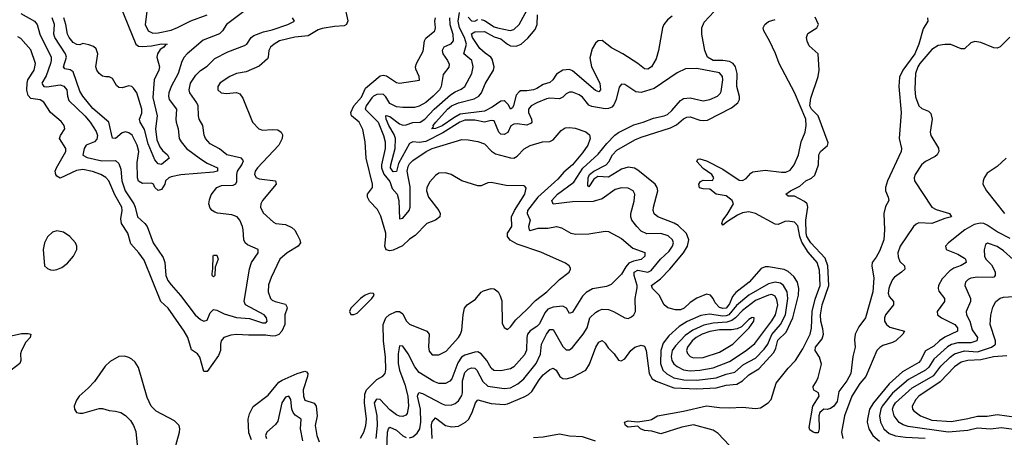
# Model space of a CAD drawing. Header units: inches. Extents: x 1694797 to 1849917, y 907313 to 1017959.
# Tile 187 of 256: x 1760942 to 1766974, y 941438 to 943999. Entities that reach past the tile are written whole.
import ezdxf

# ---------------------------------------------------------------- set-up
doc = ezdxf.new("R2010")
doc.units = ezdxf.units.IN
doc.header["$MEASUREMENT"] = 0
doc.layers.add('B7964', color=7, linetype='Continuous')

msp = doc.modelspace()

# ---------------------------------------------------------------- linework, layer by layer
at = {"layer": 'B7964', "color": 5}
for points, elevation in [([(1763770, 944001.4), (1763790, 943994.1), (1763850, 943956.4), (1763870, 943950.1), (1763947.2, 943932.8), (1763970, 943938.4), (1764001.7, 943970), (1764087.6, 944130)], 740), ([(1762930, 944094), (1762953.1, 943993.1), (1762944.9, 943970), (1762930, 943960.7), (1762870, 943957.1), (1762794.7, 943945.3), (1762770, 943936.9), (1762710, 943901.3), (1762627.6, 943892.4), (1762534.3, 943870), (1762501.2, 943850), (1762478.8, 943830), (1762468.7, 943810), (1762465.4, 943770), (1762459.7, 943760.3), (1762410, 943715.1), (1762330, 943679.7), (1762270, 943669.6), (1762230, 943651.2), (1762170, 943612.6), (1762156, 943590), (1762157, 943570), (1762176, 943550), (1762210, 943546.3), (1762270, 943553.7), (1762290, 943545.5), (1762310, 943517.3), (1762368.4, 943370), (1762408.2, 943330), (1762430, 943321.3), (1762490, 943326), (1762523.1, 943323.1), (1762544.9, 943310), (1762552.2, 943292.2), (1762550.9, 943270), (1762530.8, 943230), (1762398.4, 943090), (1762385.3, 943070), (1762380.2, 943050), (1762390.8, 943030.8), (1762410, 943022.6), (1762510.4, 943010), (1762513.4, 942990), (1762430.3, 942890), (1762418.9, 942870), (1762418.3, 942850), (1762434.1, 942814.1), (1762496.5, 942756.5), (1762511.3, 942750), (1762570, 942742.8), (1762610, 942725.5), (1762627.5, 942707.5), (1762641.9, 942681.9), (1762658.5, 942650), (1762662.4, 942630), (1762648.9, 942610), (1762581.5, 942570), (1762535.8, 942530), (1762482.2, 942417.8), (1762467.1, 942372.9), (1762464, 942330), (1762478.2, 942290), (1762490, 942278.2), (1762508.2, 942270), (1762570, 942254), (1762578.8, 942238.8), (1762580.2, 942230), (1762565.9, 942190), (1762566.3, 942130), (1762548.8, 942090), (1762530.5, 942069.5), (1762510, 942059.6), (1762490, 942058.3), (1762450, 942064.4), (1762344.1, 942064.1), (1762270.8, 942069.2), (1762236.1, 942063.9), (1762193, 942050), (1762177.3, 942030), (1762172.4, 942010), (1762172.9, 941970), (1762161, 941939), (1762090, 941842.3), (1762070, 941842.4), (1762046.7, 941930), (1762030.6, 941950.6), (1761993.9, 941973.9), (1761972.9, 942050), (1761950.5, 942090), (1761851, 942231), (1761807.5, 942270), (1761703.9, 942523.9), (1761671.4, 942570), (1761623.7, 942623.7), (1761604.5, 942690), (1761566.6, 942750), (1761562.6, 942777.4), (1761570.9, 942830), (1761568.6, 942850), (1761524.9, 942924.9), (1761489.1, 943010), (1761470, 943032.1), (1761438.3, 943050), (1761387.7, 943067.7), (1761330, 943081.1), (1761290, 943074.9), (1761190, 943028.2), (1761170, 943040.3), (1761163.2, 943050), (1761160.5, 943070), (1761167.8, 943090), (1761224.7, 943190), (1761225.9, 943210), (1761186.6, 943270), (1761191.8, 943290), (1761218, 943330), (1761215.1, 943350), (1761195.8, 943375.8), (1761131.4, 943430), (1761090, 943494.5), (1761067.5, 943507.5), (1761010, 943517), (1760994.5, 943534.5), (1760986.9, 943566.9), (1760987.2, 943610), (1760993.1, 943630), (1761031.3, 943690), (1761038.8, 943730), (1761010, 943814.8), (1760950, 943883.1), (1760930, 943894.9)], 780), ([(1762316.3, 944050), (1762209.7, 943970.3), (1762184.2, 943930), (1762166.7, 943913.3), (1762066.9, 943873.1), (1761967.8, 943790), (1761950.1, 943769.9), (1761936.1, 943743.9), (1761912.6, 943670), (1761869.8, 943590.2), (1761856.3, 943550), (1761854.1, 943530), (1761858.5, 943510), (1761903.5, 943450), (1761898.1, 943390), (1761900.7, 943370), (1761912.5, 943330), (1761920.2, 943270), (1761931, 943250), (1761964.2, 943210), (1762050, 943146.6), (1762090, 943119.1), (1762153.2, 943090), (1762154.4, 943070), (1762130, 943064), (1761930, 943048.4), (1761870, 943035.9), (1761856.4, 943030), (1761834.9, 943010), (1761830.4, 942990), (1761810, 942956.9), (1761790, 942951.3), (1761770, 942969.5), (1761761.7, 942990), (1761750, 942997.7), (1761694.2, 942994.2), (1761670, 943009.6), (1761664.2, 943030), (1761662.9, 943122.9), (1761671.8, 943190), (1761660.9, 943230), (1761638.4, 943278.4), (1761630.6, 943290.6), (1761610, 943306), (1761590, 943311.1), (1761570, 943304.9), (1761530, 943271.6), (1761510, 943273), (1761488.8, 943370), (1761390, 943454.9), (1761329.4, 943530), (1761310, 943561.8), (1761270, 943680.3), (1761251.6, 943691.6), (1761218.7, 943698.7), (1761211.3, 943710), (1761229.5, 943770), (1761222.5, 943790), (1761156.6, 943890), (1761152.2, 943910), (1761155.9, 943970), (1761141.6, 944010)], 740), ([(1761560.3, 944080.3), (1761654, 943850), (1761670, 943837.6), (1761694.3, 943834.3), (1761750, 943839.4), (1761810, 943852.3), (1761846, 943850), (1761835.3, 943844.7), (1761824.4, 943830), (1761802.6, 943817.4), (1761785.5, 943790), (1761781.4, 943770), (1761799.6, 943710), (1761794.6, 943690), (1761765.5, 943630), (1761757.9, 943522.1), (1761784.8, 943410), (1761773.3, 943330), (1761783, 943263), (1761799.8, 943219.8), (1761816.7, 943196.7), (1761848.5, 943170), (1761857.1, 943150), (1761810, 943111.5), (1761790, 943115.8), (1761770, 943140.5), (1761730, 943237.7), (1761706, 943326), (1761680.3, 943370), (1761676.5, 943390), (1761690, 943425.5), (1761690.9, 943450), (1761658.9, 943550), (1761639.1, 943579.1), (1761630, 943588.6), (1761610, 943592.8), (1761570, 943581.4), (1761550, 943583.1), (1761535, 943595), (1761510, 943639.5), (1761490, 943649.6), (1761470, 943648.4), (1761450, 943653.3), (1761430, 943668.5), (1761414.6, 943690), (1761408.2, 943710), (1761420.7, 943790), (1761410, 943821.6), (1761394.6, 943834.6), (1761365.8, 943845.8), (1761330, 943852.5), (1761310, 943845.6), (1761292.4, 943847.6), (1761270, 943859.8), (1761244.6, 943890), (1761235.3, 943910), (1761225.6, 943970), (1761212.1, 944010)], 720), ([(1761721.3, 944050), (1761710.8, 943970), (1761728.8, 943930), (1761757.1, 943917.1), (1761790, 943918.3), (1761870, 943935.2), (1761910, 943950.8), (1761990, 943993), (1762090, 944029.7)], 740), ([(1763469.4, 941430), (1763465.6, 941514.4), (1763470, 941533.1), (1763490, 941557.8), (1763550, 941511.1), (1763590, 941501.3), (1763630, 941505.9), (1763674, 941530), (1763691.8, 941548.2), (1763715.2, 941590), (1763733.7, 941650), (1763750, 941667.4), (1763830, 941645.9), (1763910, 941640.1), (1763930, 941643.7), (1764033, 941687), (1764059.1, 941700.9), (1764080.1, 941719.9), (1764124.7, 941790), (1764150, 941820.4), (1764190, 941854.5), (1764210, 941862.7), (1764229.3, 941849.3), (1764251.9, 941811.9), (1764270, 941799.1), (1764290, 941795.9), (1764330, 941806.4), (1764410.5, 941849.5), (1764433, 941887), (1764471.8, 941990), (1764490, 942022.4), (1764510, 942032.4), (1764530, 942015.2), (1764546.7, 941986.7), (1764583.9, 941950), (1764610, 941910.3), (1764626.8, 941906.8), (1764650, 941918.6), (1764687.2, 941970), (1764710, 941990.2), (1764750, 942003.2), (1764770, 941997), (1764780.7, 941970), (1764798.1, 941830), (1764816.9, 941796.9), (1764841.5, 941781.5), (1764950, 941742.2), (1765090, 941735.6), (1765210, 941741.4), (1765270, 941757.7), (1765336.2, 941763.8), (1765370, 941784), (1765410, 941820.9), (1765470, 941857.7), (1765562.7, 941957.3), (1765575.3, 941984.7), (1765586.5, 942033.5), (1765637.9, 942082.1), (1765679.8, 942170), (1765713.7, 942310), (1765715.5, 942350), (1765707.2, 942390), (1765684.7, 942424.7), (1765650, 942455.2), (1765626.2, 942466.2), (1765530, 942482.9), (1765510, 942482.9), (1765485.7, 942474.3), (1765410.8, 942390), (1765330, 942326.7), (1765310, 942300.8), (1765290, 942256.4), (1765270, 942230.3), (1765250, 942227.4), (1765230, 942234.1), (1765202.2, 942262.2), (1765190, 942288.9), (1765173.7, 942310), (1765150, 942316.1), (1765090, 942290.7), (1765050, 942265.2), (1765013.7, 942230), (1764990, 942219.9), (1764959, 942219), (1764912.2, 942232.2), (1764889.8, 942250), (1764860.7, 942310), (1764818.5, 942350), (1764812.9, 942370), (1764867.6, 942410), (1764925.9, 942470), (1765009.7, 942570.3), (1765033.7, 942610), (1765041.6, 942650), (1765027.5, 942687.5), (1764977.1, 942737.1), (1764952, 942752), (1764850.9, 942790.9), (1764829.5, 942809.5), (1764823.4, 942830), (1764824.4, 942850), (1764851, 942950), (1764847.2, 942970), (1764835, 942990), (1764730, 943076.6), (1764708.3, 943088.3), (1764670, 943095), (1764630, 943082.2), (1764550, 943033.7), (1764483.2, 943036.8), (1764459.6, 943020.4), (1764430, 942974.7), (1764423.2, 942983.2), (1764424.7, 943030), (1764433.3, 943050), (1764459.5, 943070), (1764535.7, 943110), (1764551.5, 943128.5), (1764573.5, 943170), (1764601.6, 943198.4), (1764710, 943261.7), (1764750, 943279.7), (1764930, 943335.1), (1764965.2, 943354.8), (1765010, 943391.9), (1765030, 943401.9), (1765050, 943403.1), (1765110, 943383), (1765130, 943380.5), (1765155.9, 943384.1), (1765302.2, 943457.8), (1765342.4, 943490), (1765351.5, 943510), (1765351.4, 943528.6), (1765335.6, 943590), (1765337, 943670), (1765328.3, 943710), (1765312.6, 943730), (1765290, 943742.2), (1765250, 943748.8), (1765189.9, 943749.9), (1765155.8, 943770), (1765139.1, 943810), (1765121.6, 943910), (1765122, 943950), (1765135.2, 943984.8), (1765197, 944050)], 720), ([(1760950, 944037.8), (1761032.9, 943990), (1761049.8, 943970), (1761064.8, 943910), (1761135.3, 943770), (1761136, 943750), (1761130.4, 943730), (1761105, 943655), (1761078.6, 943610), (1761081.9, 943601.9), (1761089.9, 943589.9), (1761108.5, 943588.5), (1761190, 943599.5), (1761212, 943592), (1761230.4, 943570), (1761235.3, 943530), (1761243.8, 943503.8), (1761341.7, 943410), (1761373.6, 943370), (1761410, 943313.3), (1761418.1, 943290), (1761414.4, 943265.6), (1761399.8, 943250), (1761349.8, 943230), (1761336.5, 943210), (1761329, 943169), (1761355.1, 943155.1), (1761445.3, 943134.7), (1761530, 943136), (1761550, 943116.8), (1761562.6, 943082.6), (1761568.3, 943010), (1761588.8, 942950), (1761641, 942870), (1761650.3, 942850), (1761663.6, 942790), (1761709.1, 942750), (1761723.2, 942730), (1761759.1, 942630), (1761820.4, 942540.4), (1761831.1, 942510), (1761837.8, 942430), (1761850, 942400.5), (1761870, 942372.8), (1761928.3, 942308.3), (1762018, 942190), (1762050, 942160.3), (1762070, 942149.7), (1762090, 942156.9), (1762110, 942200.5), (1762130, 942221.3), (1762150, 942218.3), (1762194.4, 942194.4), (1762270, 942173.8), (1762350, 942166.1), (1762430, 942139.9), (1762450, 942141), (1762459, 942150), (1762454.4, 942170), (1762440.2, 942190), (1762325.8, 942250), (1762317.5, 942270), (1762350.3, 942470.3), (1762363, 942510), (1762403.8, 942570), (1762403.7, 942590), (1762338.5, 942618.5), (1762323.6, 942630), (1762314.4, 942650), (1762312.1, 942710), (1762306.7, 942730), (1762290.2, 942770), (1762274.4, 942790), (1762242.3, 942802.3), (1762153.1, 942813.1), (1762138.7, 942818.7), (1762121.3, 942830), (1762110, 942844.2), (1762101.5, 942870), (1762104.7, 942895.3), (1762115.7, 942924.3), (1762150, 942970.7), (1762177.9, 942982.1), (1762250, 942985.4), (1762266.5, 942993.5), (1762272.7, 943007.3), (1762271.9, 943050), (1762276.1, 943070), (1762303.6, 943110), (1762312.8, 943132.8), (1762301.6, 943150), (1762211.1, 943171.1), (1762167.2, 943207.2), (1762110, 943238.2), (1762080.2, 943270), (1762071.4, 943291.4), (1762064.7, 943350), (1762042.7, 943390), (1762036.9, 943410), (1762035.1, 943470), (1762026.6, 943490), (1761985, 943550), (1761979.5, 943570), (1761988.9, 943610), (1762021.4, 943658.6), (1762050, 943687.3), (1762090, 943714.4), (1762138.2, 943761.8), (1762218.1, 943801.9), (1762319.2, 943840.8), (1762333, 943850), (1762360.2, 943890), (1762377.5, 943902.5), (1762435.3, 943924.7), (1762490, 943937.9), (1762584.4, 943970), (1762626.7, 943990), (1762612.7, 944010)], 760), ([(1763030, 941431.9), (1763050.3, 941469.7), (1763062.1, 941510), (1763067.5, 941550), (1763055.4, 941650), (1763057.2, 941702.8), (1763067.1, 941730), (1763130, 941791.8), (1763167.7, 941812.3), (1763181.8, 941830), (1763185.9, 941854.1), (1763183, 941930), (1763171.6, 942030), (1763168.8, 942130), (1763185.6, 942170), (1763206.5, 942190), (1763248.7, 942208.7), (1763270, 942208.8), (1763290, 942195.8), (1763310, 942152.7), (1763330, 942132.7), (1763435.8, 942090), (1763450.2, 942070), (1763447, 941993), (1763450, 941967.2), (1763470, 941943.9), (1763510, 941943.7), (1763554.1, 941965.9), (1763630.9, 942050), (1763642.7, 942070), (1763650, 942096), (1763658.9, 942190), (1763667.8, 942230), (1763684, 942250), (1763734.1, 942285.9), (1763770, 942328.2), (1763783.1, 942336.9), (1763830.4, 942350.4), (1763850, 942348), (1763874, 942330), (1763886.7, 942306.7), (1763895.6, 942275.6), (1763897.6, 942137.6), (1763910, 942110.5), (1763930, 942098.4), (1763950, 942116), (1763981.7, 942158.3), (1764050, 942221.2), (1764102.2, 942277.8), (1764171.6, 942330), (1764250, 942406.2), (1764307.8, 942450), (1764317.6, 942470), (1764315.8, 942475.8), (1764309.5, 942490), (1764285.7, 942505.7), (1764134.4, 942574.4), (1763990, 942623.4), (1763947.1, 942647.1), (1763930.4, 942670), (1763929.9, 942690), (1763956.5, 942730), (1763955.7, 942790), (1763973.9, 942830), (1764036.5, 942930), (1764045.1, 942965.1), (1764037.5, 942977.5), (1764030, 942981), (1763922.9, 942982.9), (1763830, 943001.6), (1763810, 942998.2), (1763770, 942980.3), (1763750, 942980.3), (1763650.7, 943010.7), (1763586.6, 943050), (1763550, 943061), (1763510, 943058.3), (1763490, 943044.7), (1763454.7, 943005.3), (1763436.9, 942970), (1763435.5, 942950), (1763446.7, 942910), (1763510, 942828.2), (1763518.6, 942810), (1763516.5, 942790), (1763490.3, 942770), (1763436.9, 942750), (1763364.8, 942675.2), (1763330, 942653.5), (1763287.3, 942612.7), (1763230, 942586.4), (1763210, 942582.2), (1763187.2, 942587.2), (1763178.4, 942610), (1763185.9, 942670), (1763184.4, 942690), (1763153.9, 942793.9), (1763134.6, 942834.6), (1763085.7, 942885.7), (1763074, 942910), (1763073.9, 942930), (1763102.9, 942970), (1763104.1, 942990), (1763064.2, 943150), (1763058.6, 943250), (1763044.9, 943324.9), (1763021.2, 943370), (1762975.7, 943410), (1762971.9, 943430), (1762989.6, 943470), (1763035.9, 943524.1), (1763061.3, 943578.7), (1763150, 943655.4), (1763170, 943658.5), (1763190, 943654.3), (1763250, 943613.7), (1763270, 943609.3), (1763391.1, 943628.9), (1763389.6, 943650), (1763370, 943695.3), (1763367.6, 943710), (1763372.8, 943730), (1763414.5, 943805.5), (1763422.8, 943870), (1763430, 943886.3), (1763485.1, 943930), (1763488.9, 943950), (1763484.9, 943990), (1763490.4, 944010)], 780), ([(1763575.5, 944010), (1763576.7, 943970), (1763596.7, 943910), (1763596.9, 943870), (1763581.6, 943850), (1763541.4, 943830), (1763529.5, 943810.5), (1763534.6, 943790), (1763563, 943750), (1763573.6, 943726.4), (1763571, 943709), (1763536.1, 943663.9), (1763523.7, 943590), (1763513.2, 943570), (1763476, 943530), (1763430, 943492.1), (1763390, 943468.2), (1763361, 943461), (1763290, 943460.5), (1763250, 943465.8), (1763210, 943485.5), (1763185.8, 943525.8), (1763170, 943543.1), (1763130, 943540.2), (1763110, 943530.8), (1763100.3, 943519.7), (1763065.4, 943470), (1763059.2, 943450), (1763139.1, 943370), (1763170.5, 943289.5), (1763180.4, 943250), (1763181.2, 943210), (1763159.2, 943110), (1763159.8, 943090), (1763172.9, 943052.9), (1763210, 943007.2), (1763224, 942964), (1763255.8, 942930), (1763265.6, 942890), (1763270, 942778), (1763290, 942781.3), (1763327.5, 942830), (1763334.5, 942850), (1763334.1, 942974.1), (1763316.2, 943070), (1763321.6, 943098.4), (1763330, 943114.8), (1763350, 943135.2), (1763432, 943190), (1763470, 943209.9), (1763650, 943263.8), (1763690, 943263.5), (1763750, 943252.1), (1763790, 943238.4), (1763832.7, 943192.7), (1763856.3, 943176.3), (1763950, 943151.2), (1763970, 943149.7), (1763990, 943162.4), (1764032.9, 943207.1), (1764070, 943228.3), (1764144.7, 943250), (1764190, 943252.8), (1764210, 943262), (1764259.7, 943320.3), (1764284.6, 943335.4), (1764310, 943338.7), (1764345.2, 943334.8), (1764411.2, 943311.2), (1764432.7, 943292.7), (1764438.2, 943270), (1764423.9, 943230), (1764390, 943182), (1764329.2, 943110), (1764275.7, 943064.3), (1764238.2, 943021.8), (1764116.7, 942910), (1764054.2, 942830), (1764052.2, 942810), (1764068.9, 942770), (1764060.4, 942730), (1764062.6, 942710), (1764070, 942706.5), (1764119, 942721), (1764178.4, 942721.6), (1764230, 942731.5), (1764262, 942722), (1764319.5, 942690), (1764350, 942684.1), (1764430, 942686.8), (1764530, 942703.1), (1764550, 942700.4), (1764630, 942658.3), (1764698.1, 942598.1), (1764771.2, 942571.2), (1764771.7, 942550), (1764750, 942529.5), (1764702.4, 942517.6), (1764674.7, 942505.3), (1764655.6, 942484.4), (1764630, 942437.6), (1764565.6, 942374.4), (1764536.7, 942363.3), (1764451.9, 942348.1), (1764413, 942327), (1764390, 942302.7), (1764330, 942206), (1764310, 942197.1), (1764292.6, 942230), (1764270, 942241.7), (1764210, 942236.5), (1764176.9, 942223.1), (1764159.1, 942200.9), (1764125.8, 942134.2), (1764110, 942116.8), (1764069.5, 942090.5), (1764054.1, 942070), (1764049.4, 942050), (1764048, 941972), (1764035.5, 941944.5), (1763970, 941870.2), (1763950, 941857.7), (1763890, 941845), (1763847.9, 941847.9), (1763830, 941861.2), (1763803.9, 941910), (1763770, 941950.2), (1763750, 941961.3), (1763730, 941959.3), (1763670, 941941.8), (1763649, 941930), (1763625.5, 941894.5), (1763590, 941796.2), (1763577.8, 941782.2), (1763550, 941768.4), (1763510, 941768.9), (1763480, 941780), (1763390, 941834.8), (1763362.1, 941870), (1763321.4, 941950), (1763290, 941997.4), (1763270, 941999.1), (1763261.9, 941950), (1763261.7, 941890), (1763268.2, 941850), (1763302.6, 941762.6), (1763320.2, 941690), (1763324.5, 941630), (1763315.1, 941584.9), (1763307, 941573), (1763290, 941565.4), (1763270, 941567.5), (1763250, 941576.1), (1763210, 941606.9), (1763150, 941669.5), (1763128.4, 941671.6), (1763114.4, 941650), (1763130.2, 941570.2), (1763132.5, 941510), (1763123.4, 941430)], 760), ([(1763330, 941435.4), (1763350, 941440.4), (1763377.5, 941462.5), (1763394, 941490), (1763400.5, 941530), (1763396.9, 941610), (1763378.7, 941690), (1763387.4, 941712.6), (1763410, 941705.8), (1763530, 941642.3), (1763550, 941635.8), (1763590, 941636.6), (1763610, 941644.8), (1763630, 941661.9), (1763650, 941694), (1763654.7, 941710), (1763656, 941784), (1763670, 941835), (1763690, 941855.7), (1763710, 941863.2), (1763730, 941862.7), (1763743.8, 941850), (1763779.3, 941779.3), (1763810, 941752.1), (1763910, 941737.9), (1763950, 941742), (1763993.2, 941766.8), (1764030, 941797.1), (1764107.2, 941890), (1764132.6, 941947.4), (1764139.2, 942010), (1764170, 942070.8), (1764190, 942098.6), (1764210, 942098.8), (1764270, 941995.8), (1764290, 941975), (1764310, 941974.2), (1764330, 941989.2), (1764394.7, 942070), (1764418, 942110), (1764435.7, 942170), (1764470, 942203.5), (1764490, 942216.6), (1764510, 942224.3), (1764550, 942221.6), (1764579.5, 942210), (1764650, 942170.3), (1764670, 942167.4), (1764690, 942176.5), (1764704.7, 942190), (1764714.8, 942210), (1764712, 942290), (1764724.3, 942355.7), (1764725, 942370), (1764707.1, 942430), (1764707.5, 942450), (1764730, 942462.9), (1764790, 942450.9), (1764810, 942461.7), (1764868, 942530), (1764920.4, 942579.6), (1764942.4, 942610), (1764947.4, 942630), (1764941.5, 942650), (1764914.4, 942674.4), (1764870, 942688.6), (1764785, 942685), (1764750, 942702.3), (1764723.4, 942730), (1764693.3, 942770), (1764686.4, 942790), (1764686.3, 942810), (1764706.8, 942886.8), (1764711.6, 942930), (1764699.7, 942950), (1764670, 942966.2), (1764630, 942968.6), (1764590, 942957.7), (1764510, 942900.4), (1764454.8, 942885.2), (1764330, 942881.5), (1764210, 942868.9), (1764201.8, 942890), (1764237.7, 942930), (1764337.5, 943002.5), (1764391.8, 943088.2), (1764485.3, 943174.7), (1764539.5, 943240.5), (1764588.5, 943291.5), (1764610, 943307.1), (1764705.4, 943354.6), (1764761.1, 943370), (1764824.7, 943395.3), (1764890, 943408.7), (1764910, 943418.3), (1764938.2, 943441.8), (1764990, 943504.4), (1765010, 943515.9), (1765050, 943520.4), (1765130, 943501.4), (1765170, 943509), (1765217.1, 943530), (1765234.2, 943545.8), (1765240.7, 943559.3), (1765250.4, 943630), (1765248.7, 943650), (1765230, 943673.3), (1765090, 943699.4), (1765021.2, 943698.8), (1764970, 943674.4), (1764830, 943577.7), (1764750, 943552.7), (1764717.5, 943557.5), (1764650, 943602.6), (1764630, 943603.6), (1764614, 943586), (1764596, 943510), (1764582.4, 943477.6), (1764570, 943463.7), (1764550, 943454.6), (1764530, 943453.2), (1764447, 943467), (1764430, 943474.7), (1764390, 943523.9), (1764370, 943537.7), (1764330, 943555.3), (1764310, 943555.8), (1764290, 943544.2), (1764270, 943523.5), (1764250, 943514.1), (1764190, 943518.7), (1764170, 943514), (1764110.1, 943489.9), (1764075.2, 943470), (1764059.8, 943450), (1764059.8, 943440.2), (1764059.8, 943430), (1764078.8, 943390), (1764079.5, 943370), (1764075.3, 943364.7), (1764050, 943353.4), (1763990, 943360.9), (1763970, 943359), (1763952.1, 943347.9), (1763932, 943308), (1763910, 943296), (1763890, 943298), (1763877.6, 943310), (1763850, 943378.4), (1763830, 943380.9), (1763790, 943369.9), (1763730, 943383.3), (1763670, 943382.1), (1763638.4, 943370), (1763535.3, 943304.7), (1763430, 943252.6), (1763390, 943245.3), (1763350, 943250.2), (1763330, 943241), (1763263, 943117), (1763250, 943068.5), (1763230, 943067.2), (1763213.8, 943090), (1763215.1, 943110), (1763243.4, 943210), (1763245, 943270), (1763235.5, 943295.5), (1763203.6, 943350), (1763187.1, 943390), (1763185.3, 943410), (1763187.6, 943412.4), (1763210, 943406), (1763270, 943361.3), (1763290, 943352.1), (1763310, 943353.8), (1763350, 943368.4), (1763396.1, 943370), (1763424.6, 943390), (1763481.8, 943450), (1763581.5, 943538.5), (1763610, 943556.9), (1763647.7, 943572.3), (1763669.8, 943590), (1763711.6, 943668.4), (1763720.9, 943710), (1763712.5, 943750), (1763662.6, 943790), (1763678.9, 943850), (1763668, 943890), (1763636.2, 943950), (1763628.9, 943990), (1763636.8, 944043.2)], 740), ([(1764939.2, 944020.8), (1764910, 943998.7), (1764888.3, 943970), (1764880.7, 943950), (1764856.2, 943810), (1764841, 943759), (1764813.7, 943710), (1764790, 943696.3), (1764770, 943698.3), (1764730, 943730.6), (1764637, 943790), (1764567.5, 943827.5), (1764510, 943871.6), (1764486, 943870), (1764470, 943855.1), (1764450, 943819.7), (1764434.7, 943765.3), (1764446.1, 943710), (1764496.2, 943610), (1764499.8, 943570), (1764490, 943557.3), (1764470, 943565), (1764330, 943686.3), (1764310, 943694.2), (1764270.4, 943690), (1764230, 943665.3), (1764209.4, 943630.6), (1764190, 943614), (1764150, 943602.7), (1764110, 943576.4), (1764090, 943568.8), (1764050, 943562.3), (1764010, 943563.4), (1764002.1, 943557.9), (1763983.9, 943536.1), (1763966.8, 943473.2), (1763961.1, 943458.9), (1763950, 943451.1), (1763936.3, 943476.3), (1763917, 943497), (1763910, 943501.9), (1763890, 943500.6), (1763836.5, 943463.5), (1763790, 943439.1), (1763640.5, 943419.5), (1763601.7, 943398.3), (1763530, 943348.5), (1763490, 943331.5), (1763468, 943330), (1763477.3, 943342.7), (1763475.7, 943350), (1763492.5, 943370), (1763562.9, 943450), (1763588.2, 943471.8), (1763630, 943490.4), (1763725.8, 943514.2), (1763754.3, 943530), (1763771, 943550), (1763794.8, 943605.2), (1763846, 943690), (1763849.8, 943710), (1763837, 943757), (1763828.9, 943770), (1763793.5, 943793.5), (1763762.2, 943822.2), (1763715.6, 943890), (1763710, 943913.2), (1763730, 943924), (1763790, 943927.5), (1763850, 943894.6), (1763890, 943881.5), (1763930, 943849.5), (1763950, 943839.4), (1763983.3, 943836.7), (1764015, 943850), (1764054.5, 943885.5), (1764099.9, 943940.1), (1764112.2, 943970), (1764114.1, 944030)], 720), ([(1763690, 944014.6), (1763710, 943993.3), (1763730, 943991.2), (1763750, 944000.6)], 740), ([(1765287.9, 941390), (1765221.4, 941461.4), (1765190, 941482), (1765070, 941515), (1764999, 941501), (1764870, 941458.9), (1764815.1, 941475.1), (1764770, 941478.9), (1764746, 941490), (1764730, 941506), (1764670, 941500.5), (1764652.7, 941510), (1764647.3, 941530), (1764670, 941538.7), (1764726.3, 941533.7), (1764797.6, 941542.4), (1764813, 941547), (1764849.8, 941570.2), (1765010, 941597.8), (1765150, 941631.4), (1765230, 941620.9), (1765290, 941618.7), (1765370, 941623.5), (1765450, 941614.3), (1765480.4, 941619.6), (1765527.6, 941650), (1765545.5, 941670), (1765577.1, 941770), (1765650, 941862), (1765695.4, 941910), (1765739.6, 941980.4), (1765785.3, 942070), (1765792.3, 942107.7), (1765797.5, 942210), (1765815.7, 942284.3), (1765845.7, 942370), (1765842.4, 942462.4), (1765827.5, 942510), (1765773.1, 942573.1), (1765734.3, 942634.3), (1765721.4, 942670), (1765710, 942735.6), (1765690, 942756.8), (1765650, 942764.5), (1765630, 942761), (1765590, 942743.9), (1765570, 942746.1), (1765450, 942811.2), (1765410, 942821.5), (1765370, 942813.8), (1765340.3, 942799.7), (1765277.8, 942762.2), (1765250, 942739.7), (1765243.8, 942750), (1765249.3, 942770), (1765276.3, 942803.7), (1765315.9, 942870), (1765307.3, 942890), (1765270, 942919.2), (1765209.6, 942929.6), (1765170, 942959.6), (1765130, 942961.8), (1765108, 942968), (1765103.4, 942990), (1765113, 943007), (1765130, 943014.1), (1765187.3, 943012.7), (1765195.4, 943030), (1765181.6, 943050), (1765130, 943086.7), (1765089.8, 943130.2), (1765096.6, 943143.4), (1765110, 943146.5), (1765150, 943133.9), (1765250, 943082.2), (1765350, 943014.8), (1765370, 943012.9), (1765393.7, 943026.3), (1765421.9, 943058.1), (1765434.4, 943065.6), (1765510, 943076.6), (1765610, 943063.5), (1765635.2, 943064.8), (1765663.5, 943076.5), (1765687, 943110), (1765713.2, 943170), (1765730.7, 943250), (1765754.8, 943310), (1765761.3, 943350), (1765759.5, 943390), (1765690, 943553.3), (1765595.6, 943730), (1765572.8, 943792.8), (1765535.8, 943870), (1765501, 943930), (1765497.4, 943950), (1765506.3, 943970), (1765530, 943987.7), (1765570, 944000.2)], 680), ([(1766504.5, 944010), (1766506.7, 943990), (1766476.9, 943943.1), (1766450, 943849.7), (1766426, 943790), (1766352, 943690), (1766332.2, 943647.8), (1766327.7, 943590), (1766343.5, 943430), (1766330.2, 943270.2), (1766345.5, 943210), (1766342.4, 943190), (1766259.6, 943010), (1766247.4, 942970), (1766245.7, 942950), (1766263, 942910), (1766266, 942890), (1766246.2, 942853.8), (1766235.6, 942810), (1766240.9, 942710), (1766235.8, 942650), (1766210, 942579.6), (1766190, 942543.6), (1766164.4, 942510), (1766162, 942490), (1766174.5, 942414.5), (1766170, 942329.3), (1766123.2, 942170), (1766084, 942116), (1766060.2, 942070), (1766056.7, 942036.7), (1766061.7, 941990), (1766046.2, 941933.8), (1766034.1, 941830), (1766010, 941785.3), (1765961, 941719), (1765950, 941658.4), (1765930, 941628.5), (1765910, 941615.1), (1765890, 941609.2), (1765869, 941611), (1765844.9, 941590), (1765839.1, 941570), (1765840.4, 941490), (1765834.4, 941465.6), (1765814.9, 941465.1), (1765802.7, 941470), (1765783.3, 941483.3), (1765778.9, 941498.9), (1765800.7, 941630), (1765841.2, 941690), (1765835.3, 941710), (1765806.6, 941726.6), (1765802.9, 941742.9), (1765802.9, 941750), (1765822.4, 941777.6), (1765834.8, 941805.2), (1765854.1, 941885.9), (1765842.6, 941930), (1765816.4, 941970), (1765818.5, 941990), (1765858.7, 942041.3), (1765866.7, 942070), (1765863.1, 942103.1), (1765849.6, 942150), (1765847.7, 942190), (1765857.7, 942250), (1765898.8, 942370), (1765893.4, 942490), (1765876, 942536), (1765790, 942630.4), (1765764.9, 942670), (1765760.3, 942690), (1765759.5, 942770), (1765770.4, 942850), (1765766.2, 942870), (1765750, 942884.2), (1765690, 942917.6), (1765650, 942916), (1765636, 942930), (1765664.5, 942950), (1765722.6, 942977.4), (1765758.3, 943010), (1765792.8, 943027.2), (1765813.5, 943046.5), (1765835.4, 943110), (1765837.6, 943170), (1765849.3, 943190.7), (1765892, 943228), (1765895.6, 943244.4), (1765833.2, 943410), (1765792.9, 943450), (1765783.8, 943470), (1765790, 943517.4), (1765835, 943650), (1765839.8, 943690), (1765833.1, 943790), (1765779.4, 943839.4), (1765766.7, 943866.7), (1765763.5, 943890), (1765770, 943914.4), (1765826, 943950), (1765835.6, 943970), (1765815.2, 944015.2)], 660), ([(1767007.3, 943892.7), (1766950, 943833), (1766930, 943825.4), (1766910, 943827.1), (1766830, 943859.1), (1766794.4, 943865.6), (1766770, 943857), (1766730, 943821.6), (1766710, 943820.5), (1766646.4, 943846.4), (1766610, 943847.3), (1766570, 943840.7), (1766530, 943817.4), (1766456.3, 943730), (1766443.8, 943710), (1766430.6, 943670), (1766426.7, 943573.3), (1766430, 943526.4), (1766451.8, 943471.8), (1766470, 943455), (1766510, 943437.8), (1766523.6, 943423.6), (1766531.6, 943390), (1766521.1, 943310), (1766523.8, 943290), (1766571.9, 943211.9), (1766574, 943190), (1766562.6, 943170), (1766550, 943160.2), (1766491.1, 943128.9), (1766467.3, 943110), (1766428.7, 943050), (1766422.7, 943030), (1766424.8, 943010), (1766531.4, 942850), (1766556, 942836), (1766639.1, 942810), (1766651.3, 942790), (1766610, 942780.6), (1766530, 942748.6), (1766450, 942752.5), (1766434.6, 942745.4), (1766419.1, 942730), (1766335.6, 942610), (1766322.9, 942570), (1766324.1, 942544.1), (1766335.4, 942515.4), (1766362.8, 942490), (1766365.2, 942470), (1766345.4, 942450), (1766300.8, 942419.2), (1766290, 942406), (1766273.7, 942370), (1766266, 942350), (1766262.8, 942322.8), (1766270, 942301.6), (1766296, 942270), (1766295.2, 942250), (1766246.9, 942190), (1766239.8, 942170), (1766239.8, 942150), (1766251.8, 942130), (1766273.8, 942113.8), (1766362.6, 942090), (1766353.7, 942070), (1766309.1, 942030), (1766290, 942018.9), (1766230, 942000.7), (1766211.2, 941988.8), (1766194.1, 941970), (1766125.3, 941810), (1766090, 941768.7), (1766039.7, 941690), (1765994.7, 941570), (1765977.3, 941470), (1765985.4, 941430)], 680), ([(1766984.9, 943150), (1766930, 943099.8), (1766870, 943057.8), (1766851.7, 943030), (1766844.6, 943010), (1766843.8, 942990), (1766864.8, 942950), (1766975.8, 942810)], 720), ([(1767010, 942658), (1766930, 942698.4), (1766870, 942739.1), (1766850, 942748.5), (1766828.1, 942751.9), (1766790, 942742.7), (1766733.3, 942710), (1766632.3, 942630), (1766613.4, 942610), (1766618.3, 942590), (1766690, 942561.2), (1766730, 942535.9), (1766736.6, 942530), (1766741.3, 942510), (1766710, 942492.4), (1766664.7, 942475.3), (1766640.7, 942459.3), (1766593.6, 942410), (1766570.7, 942370), (1766568.4, 942350), (1766574, 942334), (1766607.7, 942290), (1766607.6, 942270), (1766562.8, 942210), (1766565.5, 942190), (1766590.2, 942170), (1766671.2, 942130), (1766687.5, 942110), (1766687.3, 942090), (1766610, 942052.4), (1766577.8, 942030), (1766542.7, 941997.3), (1766492, 941968), (1766461.1, 941910), (1766450, 941897.5), (1766350, 941840.4), (1766270, 941765), (1766172.1, 941650), (1766148, 941610), (1766135.3, 941550), (1766135.2, 941530), (1766144.3, 941490), (1766169.7, 941450), (1766210, 941414.2)], 720), ([(1767028.1, 942528.1), (1766970, 942581.5), (1766930, 942608.2), (1766871.9, 942628.1), (1766860.2, 942619.8), (1766851.6, 942588.4), (1766852.1, 942550), (1766862, 942530), (1766895, 942495), (1766911.3, 942470), (1766918.5, 942450), (1766919.3, 942430), (1766910, 942420.3), (1766901.4, 942418.6), (1766810, 942421.2), (1766770, 942415), (1766753.4, 942406.6), (1766736.9, 942390), (1766733.4, 942370), (1766768, 942290), (1766767.4, 942270), (1766741, 942210), (1766742.7, 942190), (1766763.8, 942150), (1766777.2, 942097.2), (1766810.1, 942050), (1766805.8, 942030), (1766770, 942017.7), (1766690, 942018.4), (1766650, 942006.8), (1766626.4, 941993.6), (1766543.4, 941916.6), (1766511.1, 941868.9), (1766492, 941850), (1766388.1, 941791.9), (1766290, 941707.8), (1766226.6, 941630), (1766217, 941610), (1766209.3, 941570), (1766215.5, 941530), (1766237.2, 941490), (1766270, 941462.1), (1766307.4, 941447.4), (1766370, 941438.6), (1766490, 941433)], 740), ([(1767030, 941486.3), (1766956.7, 941496.7), (1766890, 941488.8), (1766810, 941495), (1766750, 941479.8), (1766629.9, 941470.1), (1766385, 941505), (1766353.9, 941513.9), (1766330, 941528.3), (1766299.6, 941570), (1766290.1, 941610), (1766294.9, 941630), (1766307.5, 941650), (1766410, 941740.8), (1766542, 941818), (1766586.3, 941873.7), (1766643, 941930), (1766669.8, 941950.2), (1766730, 941967.4), (1766810, 941962.4), (1766895.2, 941990), (1766915.8, 942004.2), (1766920.1, 942010), (1766920.7, 942030), (1766888.3, 942130), (1766892.6, 942187.4), (1766904.4, 942235.6), (1766923.2, 942270), (1766949.5, 942290.5), (1766970, 942296.8), (1767030, 942302.3)], 760), ([(1760890, 942059.8), (1760954.1, 942074.1), (1760994.4, 942074.4), (1761010.4, 942070), (1761007.2, 942050), (1760979.3, 942020.7), (1760952.7, 941970), (1760946.6, 941950), (1760948.3, 941910), (1760942.4, 941890), (1760889.6, 941850.4)], 780), ([(1766990, 941938.7), (1766908.8, 941931.2), (1766830, 941912.5), (1766750, 941909.3), (1766710, 941899.4), (1766670, 941870.4), (1766582.1, 941777.9), (1766451.5, 941690), (1766431.4, 941670), (1766410.2, 941630), (1766412.1, 941610), (1766419.8, 941599.8), (1766460.7, 941570), (1766530, 941544), (1766650, 941534.1), (1766750, 941552.4), (1766810, 941568.5), (1766870, 941567.8), (1766930, 941578.5), (1767050, 941561.7)], 780), ([(1761887.6, 941350), (1761921.2, 941470), (1761923.1, 941490), (1761918.3, 941510), (1761890, 941538.3), (1761777.8, 941597.8), (1761748, 941628), (1761722.7, 941682.7), (1761670, 941866.6), (1761650, 941898), (1761630, 941917.4), (1761610, 941928.3), (1761584.7, 941935.3), (1761550, 941934), (1761497.4, 941902.6), (1761466, 941874), (1761399.9, 941780.1), (1761361.6, 941738.4), (1761306.4, 941690), (1761290, 941666), (1761275.8, 941630), (1761277.1, 941610), (1761290, 941590.7), (1761310, 941585.7), (1761330, 941586.3), (1761430, 941615.6), (1761450, 941614.9), (1761490, 941602.6), (1761530, 941598.9), (1761562.8, 941590), (1761591.4, 941571.4), (1761622, 941542), (1761640.3, 941510), (1761653.4, 941473.4), (1761661.3, 941390)], 820), ([(1762362.7, 941422.7), (1762346.1, 941466.1), (1762341.7, 941550), (1762350, 941582.3), (1762372.2, 941627.8), (1762464.3, 941695.7), (1762530, 941775.6), (1762551, 941789), (1762643.1, 941830), (1762690, 941843.5), (1762699.1, 941839.1), (1762707.6, 941830), (1762706, 941810), (1762678, 941730), (1762680.6, 941690), (1762690, 941666.5), (1762746.5, 941646.5), (1762759.5, 941630), (1762764.7, 941570), (1762752.5, 941510), (1762763.4, 941450), (1762777.4, 941410)], 780), ([(1762677.1, 941417.1), (1762661.6, 941490), (1762666, 941550), (1762630, 941573.6), (1762617.4, 941590), (1762608.9, 941610), (1762602.6, 941670), (1762591.2, 941690), (1762570, 941683.8), (1762548.5, 941650), (1762523, 941537), (1762510, 941517.3), (1762455.8, 941470), (1762448.2, 941450), (1762453.9, 941430)], 760), ([(1763191.8, 941368.2), (1763195.4, 941470), (1763200.8, 941490), (1763210, 941500.9), (1763250, 941482.7), (1763290, 941446.7), (1763310, 941437.1)], 740), ([(1764470, 941415.2), (1764390, 941441.4), (1764310, 941444.2), (1764250, 941456.9), (1764150, 941438.2), (1764090, 941435.1)], 720)]:
    msp.add_lwpolyline(points, dxfattribs=dict(at, elevation=elevation))
for points, elevation in [([(1761170, 942704.4), (1761144.2, 942695.8), (1761112.3, 942667.7), (1761094.6, 942630), (1761086.7, 942590), (1761094.8, 942490), (1761112.7, 942472.7), (1761130, 942465.5), (1761150, 942462.4), (1761170, 942466.4), (1761200.1, 942479.9), (1761234.6, 942505.4), (1761272.6, 942550), (1761292.3, 942590), (1761292.3, 942610), (1761284.4, 942630), (1761250, 942669.7), (1761210, 942696.4)], 820), ([(1762130, 942422.7), (1762121.2, 942430), (1762120.9, 942440.9), (1762126.1, 942473.9), (1762126.9, 942550), (1762130, 942555.5), (1762150, 942554.9), (1762159.1, 942530), (1762139.1, 942480.9), (1762137.3, 942430)], 740), ([(1765570, 942389.6), (1765530, 942379.8), (1765410, 942309), (1765334.6, 942245.4), (1765287, 942190), (1765270, 942182.3), (1765250, 942180.8), (1765167.4, 942192.6), (1765114.5, 942185.5), (1765031.8, 942148.2), (1764982.6, 942117.4), (1764919.1, 942060.9), (1764885.3, 942014.7), (1764869.4, 941970), (1764868.6, 941890), (1764882.5, 941850), (1764906.8, 941826.8), (1764950, 941802.6), (1765010.8, 941790.8), (1765090, 941789), (1765210, 941802.3), (1765270, 941824.8), (1765323.3, 941836.7), (1765376.3, 941883.7), (1765450, 941922.4), (1765502.4, 941977.6), (1765524.9, 942010), (1765550.8, 942069.2), (1765603.4, 942130), (1765633.2, 942190), (1765648.7, 942290), (1765643.3, 942330), (1765621.3, 942370), (1765602.6, 942382.6)], 740), ([(1763090, 942321.3), (1763059.3, 942310), (1763030, 942289.6), (1762970.4, 942230), (1762962, 942210), (1762970, 942190.8), (1762990, 942190.4), (1763010, 942199.6), (1763100.5, 942290), (1763114.7, 942310), (1763110, 942319.3)], 820), ([(1765550, 942313), (1765530, 942310.7), (1765450, 942276.8), (1765370, 942215.9), (1765328.3, 942171.7), (1765305.7, 942154.3), (1765275.3, 942144.7), (1765190, 942138.1), (1765134.4, 942125.6), (1765065.4, 942094.6), (1765018.3, 942061.7), (1764960.2, 941999.8), (1764939.3, 941970), (1764933.3, 941933.3), (1764938.1, 941910), (1764949.5, 941889.5), (1764970, 941871.7), (1765010, 941852.4), (1765050, 941845.6), (1765110, 941849.1), (1765190, 941863.8), (1765290, 941902.6), (1765392.5, 941970), (1765446.1, 942013.9), (1765550, 942152.7), (1765572.9, 942190), (1765586.4, 942250), (1765581.5, 942281.5), (1765570, 942302.7)], 760), ([(1765430, 942171.9), (1765410, 942160.4), (1765363.9, 942116.1), (1765337.7, 942102.3), (1765302.9, 942097.1), (1765230, 942096.5), (1765170, 942087.3), (1765123.6, 942070), (1765086.7, 942050), (1765062.8, 942030), (1765034.1, 941990), (1765028.4, 941970), (1765032.6, 941952.6), (1765050, 941934.3), (1765070, 941926), (1765130, 941927.9), (1765230, 941959.9), (1765310.6, 942010), (1765410.8, 942110), (1765439.7, 942150), (1765442, 942170)], 780)]:
    msp.add_lwpolyline(points, close=True, dxfattribs=dict(at, elevation=elevation))

doc.saveas('drawing.dxf')
